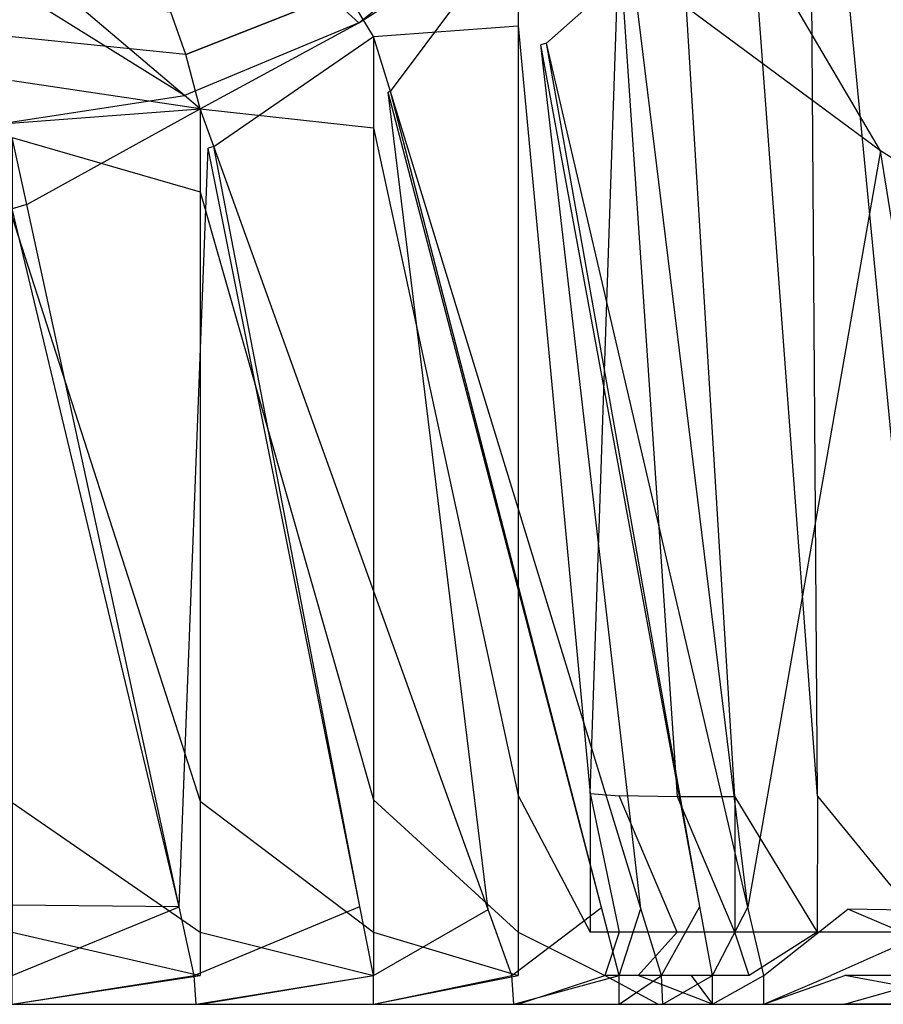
# Model space of a CAD drawing. Extents: x 0 to 0.86, y -0.605 to 0.
# Tile 9 of 33: x 0.701 to 0.76, y -0.605 to -0.537. Entities that reach past the tile are written whole.
import ezdxf

# ---------------------------------------------------------------- set-up
doc = ezdxf.new("R2010")
doc.units = 0
doc.layers.add('L3_BECKEN_N_692210__0___REPLACE', color=7, linetype='CONTINUOUS')

msp = doc.modelspace()

# ---------------------------------------------------------------- linework, layer by layer
at = {"layer": 'L3_BECKEN_N_692210__0___REPLACE', "color": 8}
for points, invisible_edges in [([(0.711912, -0.542076, 0.299267), (0.661848, -0.499569, 0.068382), (0.676743, -0.493604, 0.068382), (0.711912, -0.542076, 0.299267)], 14), ([(0.723973, -0.537055, 0.299267), (0.676743, -0.493604, 0.068382), (0.734014, -0.529014, 0.299267), (0.723973, -0.537055, 0.299267)], 14), ([(0.723973, -0.537055, 0.299267), (0.711912, -0.542076, 0.299267), (0.676743, -0.493604, 0.068382), (0.723973, -0.537055, 0.299267)], 14), ([(0.711912, -0.542076, 0.299267), (0.646918, -0.501569, 0.068382), (0.661848, -0.499569, 0.068382), (0.711912, -0.542076, 0.299267)], 14), ([(0.698871, -0.544076, 0.299267), (0.646918, -0.501569, 0.068382), (0.711912, -0.542076, 0.299267), (0.698871, -0.544076, 0.299267)], 14), ([(0.756061, -0.521332, 0.354782), (0.755246, -0.524821, 0.354572), (0.755721, -0.590588, 0.354169), (0.756061, -0.521332, 0.354782)], 14), ([(0.756562, -0.521646, 0.354902), (0.756061, -0.521332, 0.354782), (0.755721, -0.590588, 0.354169), (0.756562, -0.521646, 0.354902)], 14), ([(0.763215, -0.590535, 0.354169), (0.756562, -0.521646, 0.354902), (0.755721, -0.590588, 0.354169), (0.763215, -0.590535, 0.354169)], 14), ([(0.763215, -0.590535, 0.354169), (0.762814, -0.527465, 0.354939), (0.756562, -0.521646, 0.354902), (0.763215, -0.590535, 0.354169)], 14), ([(0.755721, -0.590588, 0.354169), (0.755246, -0.524821, 0.354572), (0.750967, -0.52689, 0.353654), (0.755721, -0.590588, 0.354169)], 14), ([(0.747989, -0.525345, 0.304286), (0.760073, -0.545916, 0.304286), (0.742904, -0.533194, 0.304286), (0.747989, -0.525345, 0.304286)], 13), ([(0.760073, -0.545916, 0.304286), (0.747989, -0.525345, 0.304286), (0.760474, -0.536615, 0.304286), (0.760073, -0.545916, 0.304286)], 14), ([(0.750967, -0.52689, 0.353654), (0.746286, -0.530123, 0.351525), (0.75, -0.590629, 0.354169), (0.750967, -0.52689, 0.353654)], 14), ([(0.755721, -0.590588, 0.354169), (0.750967, -0.52689, 0.353654), (0.75, -0.590629, 0.354169), (0.755721, -0.590588, 0.354169)], 14), ([(0.732276, -0.527235, 0.341199), (0.723105, -0.534866, 0.341171), (0.725, -0.538, 0.344192), (0.732276, -0.527235, 0.341199)], 14), ([(0.735, -0.53, 0.344192), (0.732276, -0.527235, 0.341199), (0.725, -0.538, 0.344192), (0.735, -0.53, 0.344192)], 14), ([(0.735, -0.53, 0.304286), (0.723973, -0.537055, 0.299267), (0.734014, -0.529014, 0.299267), (0.735, -0.53, 0.304286)], 13), ([(0.723973, -0.537055, 0.299267), (0.735, -0.53, 0.304286), (0.725, -0.538, 0.304286), (0.723973, -0.537055, 0.299267)], 14), ([(0.735, -0.53, 0.304286), (0.726169, -0.541813, 0.304286), (0.725, -0.538, 0.304286), (0.735, -0.53, 0.304286)], 13), ([(0.725, -0.538, 0.344192), (0.735, -0.537256, 0.344192), (0.735, -0.53, 0.344192), (0.725, -0.538, 0.344192)], 14), ([(0.726169, -0.541813, 0.304286), (0.735, -0.53, 0.304286), (0.736581, -0.53858, 0.304286), (0.726169, -0.541813, 0.304286)], 14), ([(0.73697, -0.538459, 0.304286), (0.736581, -0.53858, 0.304286), (0.735, -0.53, 0.304286), (0.73697, -0.538459, 0.304286)], 14), ([(0.742904, -0.533194, 0.304286), (0.73697, -0.538459, 0.304286), (0.735, -0.53, 0.304286), (0.742904, -0.533194, 0.304286)], 14), ([(0.74, -0.533239, 0.344192), (0.735, -0.53, 0.344192), (0.735, -0.537256, 0.344192), (0.74, -0.533239, 0.344192)], 13), ([(0.746286, -0.530123, 0.351525), (0.742, -0.531321, 0.348183), (0.746036, -0.590638, 0.352092), (0.746286, -0.530123, 0.351525)], 14), ([(0.75, -0.590629, 0.354169), (0.746286, -0.530123, 0.351525), (0.746036, -0.590638, 0.352092), (0.75, -0.590629, 0.354169)], 14), ([(0.742, -0.531321, 0.348183), (0.74, -0.590411, 0.344192), (0.742, -0.590556, 0.348183), (0.742, -0.531321, 0.348183)], 13), ([(0.74, -0.590411, 0.344192), (0.742, -0.531321, 0.348183), (0.74, -0.533239, 0.344192), (0.74, -0.590411, 0.344192)], 14), ([(0.746036, -0.590638, 0.352092), (0.742, -0.531321, 0.348183), (0.742, -0.590556, 0.348183), (0.746036, -0.590638, 0.352092)], 14), ([(0.735, -0.537256, 0.344192), (0.74, -0.590411, 0.344192), (0.74, -0.533239, 0.344192), (0.735, -0.537256, 0.344192)], 14), ([(0.742904, -0.533194, 0.304286), (0.750899, -0.598271, 0.304286), (0.73697, -0.538459, 0.304286), (0.742904, -0.533194, 0.304286)], 13), ([(0.750899, -0.598271, 0.304286), (0.742904, -0.533194, 0.304286), (0.760073, -0.545916, 0.304286), (0.750899, -0.598271, 0.304286)], 10), ([(0.712012, -0.539256, 0.341195), (0.723105, -0.534866, 0.341171), (0.71098, -0.536305, 0.337378), (0.712012, -0.539256, 0.341195)], 14), ([(0.723105, -0.534866, 0.341171), (0.712012, -0.539256, 0.341195), (0.713, -0.543, 0.344192), (0.723105, -0.534866, 0.341171)], 14), ([(0.725, -0.538, 0.344192), (0.723105, -0.534866, 0.341171), (0.713, -0.543, 0.344192), (0.725, -0.538, 0.344192)], 14), ([(0.71098, -0.536305, 0.337378), (0.699311, -0.535304, 0.332923), (0.699764, -0.537993, 0.337391), (0.71098, -0.536305, 0.337378)], 14), ([(0.699764, -0.537993, 0.337391), (0.712012, -0.539256, 0.341195), (0.71098, -0.536305, 0.337378), (0.699764, -0.537993, 0.337391)], 13), ([(0.723973, -0.537055, 0.299267), (0.713, -0.543, 0.304286), (0.711912, -0.542076, 0.299267), (0.723973, -0.537055, 0.299267)], 13), ([(0.713, -0.543, 0.304286), (0.723973, -0.537055, 0.299267), (0.725, -0.538, 0.304286), (0.713, -0.543, 0.304286)], 14), ([(0.760474, -0.536615, 0.304286), (0.767436, -0.55059, 0.304286), (0.760073, -0.545916, 0.304286), (0.760474, -0.536615, 0.304286)], 13), ([(0.725, -0.544332, 0.344192), (0.735, -0.590555, 0.344192), (0.735, -0.537256, 0.344192), (0.725, -0.544332, 0.344192)], 14), ([(0.735, -0.537256, 0.344192), (0.725, -0.538, 0.344192), (0.725, -0.544332, 0.344192), (0.735, -0.537256, 0.344192)], 13), ([(0.74, -0.590411, 0.344192), (0.735, -0.537256, 0.344192), (0.735, -0.590555, 0.344192), (0.74, -0.590411, 0.344192)], 13), ([(0.712012, -0.539256, 0.341195), (0.699764, -0.537993, 0.337391), (0.700026, -0.541068, 0.341213), (0.712012, -0.539256, 0.341195)], 14), ([(0.725, -0.538, 0.304286), (0.713939, -0.545611, 0.304286), (0.713, -0.543, 0.304286), (0.725, -0.538, 0.304286)], 13), ([(0.713, -0.543, 0.344192), (0.725, -0.544332, 0.344192), (0.725, -0.538, 0.344192), (0.713, -0.543, 0.344192)], 14), ([(0.713939, -0.545611, 0.304286), (0.725, -0.538, 0.304286), (0.72601, -0.541862, 0.304286), (0.713939, -0.545611, 0.304286)], 14), ([(0.726169, -0.541813, 0.304286), (0.72601, -0.541862, 0.304286), (0.725, -0.538, 0.304286), (0.726169, -0.541813, 0.304286)], 14), ([(0.73697, -0.538459, 0.304286), (0.747568, -0.598225, 0.304286), (0.736581, -0.53858, 0.304286), (0.73697, -0.538459, 0.304286)], 13), ([(0.747568, -0.598225, 0.304286), (0.73697, -0.538459, 0.304286), (0.750899, -0.598271, 0.304286), (0.747568, -0.598225, 0.304286)], 14), ([(0.736581, -0.53858, 0.304286), (0.743499, -0.598358, 0.304286), (0.726169, -0.541813, 0.304286), (0.736581, -0.53858, 0.304286)], 13), ([(0.743499, -0.598358, 0.304286), (0.736581, -0.53858, 0.304286), (0.747568, -0.598225, 0.304286), (0.743499, -0.598358, 0.304286)], 14), ([(0.713, -0.543, 0.344192), (0.712012, -0.539256, 0.341195), (0.700026, -0.541068, 0.341213), (0.713, -0.543, 0.344192)], 14), ([(0.713, -0.543, 0.344192), (0.700026, -0.541068, 0.341213), (0.7, -0.545, 0.344192), (0.713, -0.543, 0.344192)], 14), ([(0.72601, -0.541862, 0.304286), (0.732927, -0.598431, 0.304286), (0.713939, -0.545611, 0.304286), (0.72601, -0.541862, 0.304286)], 13), ([(0.726169, -0.541813, 0.304286), (0.740771, -0.598303, 0.304286), (0.72601, -0.541862, 0.304286), (0.726169, -0.541813, 0.304286)], 13), ([(0.732927, -0.598431, 0.304286), (0.72601, -0.541862, 0.304286), (0.740771, -0.598303, 0.304286), (0.732927, -0.598431, 0.304286)], 14), ([(0.740771, -0.598303, 0.304286), (0.726169, -0.541813, 0.304286), (0.743499, -0.598358, 0.304286), (0.740771, -0.598303, 0.304286)], 14), ([(0.713, -0.543, 0.304286), (0.698871, -0.544076, 0.299267), (0.711912, -0.542076, 0.299267), (0.713, -0.543, 0.304286)], 13), ([(0.698871, -0.544076, 0.299267), (0.713, -0.543, 0.304286), (0.7, -0.545, 0.304286), (0.698871, -0.544076, 0.299267)], 14), ([(0.713, -0.543, 0.304286), (0.701004, -0.549628, 0.304286), (0.7, -0.545, 0.304286), (0.713, -0.543, 0.304286)], 13), ([(0.7, -0.545, 0.344192), (0.713, -0.548743, 0.344192), (0.713, -0.543, 0.344192), (0.7, -0.545, 0.344192)], 14), ([(0.701004, -0.549628, 0.304286), (0.713, -0.543, 0.304286), (0.713547, -0.545733, 0.304286), (0.701004, -0.549628, 0.304286)], 14), ([(0.713939, -0.545611, 0.304286), (0.713547, -0.545733, 0.304286), (0.713, -0.543, 0.304286), (0.713939, -0.545611, 0.304286)], 14), ([(0.725, -0.544332, 0.344192), (0.713, -0.543, 0.344192), (0.713, -0.548743, 0.344192), (0.725, -0.544332, 0.344192)], 13), ([(0.713, -0.548743, 0.344192), (0.725, -0.590842, 0.344192), (0.725, -0.544332, 0.344192), (0.713, -0.548743, 0.344192)], 14), ([(0.735, -0.590555, 0.344192), (0.725, -0.544332, 0.344192), (0.725, -0.590842, 0.344192), (0.735, -0.590555, 0.344192)], 13), ([(0.701004, -0.549628, 0.304286), (0.7, -0.549939, 0.304286), (0.7, -0.545, 0.304286), (0.701004, -0.549628, 0.304286)], 14), ([(0.713, -0.548743, 0.344192), (0.7, -0.545, 0.344192), (0.7, -0.550515, 0.344192), (0.713, -0.548743, 0.344192)], 13), ([(0.713547, -0.545733, 0.304286), (0.711552, -0.598255, 0.304286), (0.701004, -0.549628, 0.304286), (0.713547, -0.545733, 0.304286)], 13), ([(0.711552, -0.598255, 0.304286), (0.713547, -0.545733, 0.304286), (0.724048, -0.598239, 0.304286), (0.711552, -0.598255, 0.304286)], 14), ([(0.713939, -0.545611, 0.304286), (0.724048, -0.598239, 0.304286), (0.713547, -0.545733, 0.304286), (0.713939, -0.545611, 0.304286)], 13), ([(0.724048, -0.598239, 0.304286), (0.713939, -0.545611, 0.304286), (0.732927, -0.598431, 0.304286), (0.724048, -0.598239, 0.304286)], 14), ([(0.750899, -0.598271, 0.304286), (0.760073, -0.545916, 0.304286), (0.757809, -0.598408, 0.304286), (0.750899, -0.598271, 0.304286)], 15), ([(0.760073, -0.545916, 0.304286), (0.768533, -0.59862, 0.304286), (0.757809, -0.598408, 0.304286), (0.760073, -0.545916, 0.304286)], 13), ([(0.768533, -0.59862, 0.304286), (0.760073, -0.545916, 0.304286), (0.767436, -0.55059, 0.304286), (0.768533, -0.59862, 0.304286)], 14), ([(0.7, -0.550515, 0.344192), (0.713, -0.590928, 0.344192), (0.713, -0.548743, 0.344192), (0.7, -0.550515, 0.344192)], 14), ([(0.725, -0.590842, 0.344192), (0.713, -0.548743, 0.344192), (0.713, -0.590928, 0.344192), (0.725, -0.590842, 0.344192)], 13), ([(0.711552, -0.598255, 0.304286), (0.7, -0.549939, 0.304286), (0.701004, -0.549628, 0.304286), (0.711552, -0.598255, 0.304286)], 14), ([(0.7, -0.549939, 0.304286), (0.711552, -0.598255, 0.304286), (0.7, -0.598145, 0.304286), (0.7, -0.549939, 0.304286)], 13), ([(0.713, -0.590928, 0.344192), (0.7, -0.550515, 0.344192), (0.7, -0.591022, 0.344192), (0.713, -0.590928, 0.344192)], 13), ([(0.7, -0.591022, 0.344192), (0.713, -0.6, 0.344192), (0.713, -0.590928, 0.344192), (0.7, -0.591022, 0.344192)], 14), ([(0.713, -0.590928, 0.344192), (0.725, -0.6, 0.344192), (0.725, -0.590842, 0.344192), (0.713, -0.590928, 0.344192)], 14), ([(0.725, -0.6, 0.344192), (0.713, -0.590928, 0.344192), (0.713, -0.6, 0.344192), (0.725, -0.6, 0.344192)], 13), ([(0.725, -0.590842, 0.344192), (0.735, -0.6, 0.344192), (0.735, -0.590555, 0.344192), (0.725, -0.590842, 0.344192)], 14), ([(0.735, -0.6, 0.344192), (0.725, -0.590842, 0.344192), (0.725, -0.6, 0.344192), (0.735, -0.6, 0.344192)], 13), ([(0.735, -0.590555, 0.344192), (0.74, -0.6, 0.344192), (0.74, -0.590411, 0.344192), (0.735, -0.590555, 0.344192)], 14), ([(0.74, -0.6, 0.344192), (0.735, -0.590555, 0.344192), (0.735, -0.6, 0.344192), (0.74, -0.6, 0.344192)], 13), ([(0.742, -0.6, 0.348183), (0.74, -0.590411, 0.344192), (0.74, -0.6, 0.344192), (0.742, -0.6, 0.348183)], 13), ([(0.74, -0.590411, 0.344192), (0.742, -0.6, 0.348183), (0.742, -0.590556, 0.348183), (0.74, -0.590411, 0.344192)], 14), ([(0.746, -0.6, 0.352174), (0.742, -0.590556, 0.348183), (0.742, -0.6, 0.348183), (0.746, -0.6, 0.352174)], 14), ([(0.746036, -0.590638, 0.352092), (0.742, -0.590556, 0.348183), (0.746, -0.6, 0.352174), (0.746036, -0.590638, 0.352092)], 14), ([(0.75, -0.6, 0.354169), (0.746036, -0.590638, 0.352092), (0.746, -0.6, 0.352174), (0.75, -0.6, 0.354169)], 14), ([(0.75, -0.590629, 0.354169), (0.746036, -0.590638, 0.352092), (0.75, -0.6, 0.354169), (0.75, -0.590629, 0.354169)], 14), ([(0.75, -0.590629, 0.354169), (0.755707, -0.6, 0.354169), (0.755721, -0.590588, 0.354169), (0.75, -0.590629, 0.354169)], 14), ([(0.755707, -0.6, 0.354169), (0.75, -0.590629, 0.354169), (0.75, -0.6, 0.354169), (0.755707, -0.6, 0.354169)], 13), ([(0.763403, -0.6, 0.354169), (0.755721, -0.590588, 0.354169), (0.755707, -0.6, 0.354169), (0.763403, -0.6, 0.354169)], 13), ([(0.755721, -0.590588, 0.354169), (0.763403, -0.6, 0.354169), (0.763215, -0.590535, 0.354169), (0.755721, -0.590588, 0.354169)], 14), ([(0.713, -0.6, 0.344192), (0.7, -0.591022, 0.344192), (0.7, -0.6, 0.344192), (0.713, -0.6, 0.344192)], 13), ([(0.711552, -0.598255, 0.304286), (0.7, -0.603, 0.304286), (0.7, -0.598145, 0.304286), (0.711552, -0.598255, 0.304286)], 13), ([(0.7, -0.603, 0.304286), (0.711552, -0.598255, 0.304286), (0.712581, -0.603, 0.304286), (0.7, -0.603, 0.304286)], 14), ([(0.724048, -0.598239, 0.304286), (0.712581, -0.603, 0.304286), (0.711552, -0.598255, 0.304286), (0.724048, -0.598239, 0.304286)], 13), ([(0.712581, -0.603, 0.304286), (0.724048, -0.598239, 0.304286), (0.725, -0.603, 0.304286), (0.712581, -0.603, 0.304286)], 14), ([(0.732927, -0.598431, 0.304286), (0.725, -0.603, 0.304286), (0.724048, -0.598239, 0.304286), (0.732927, -0.598431, 0.304286)], 13), ([(0.725, -0.603, 0.304286), (0.732927, -0.598431, 0.304286), (0.73457, -0.603, 0.304286), (0.725, -0.603, 0.304286)], 14), ([(0.740771, -0.598303, 0.304286), (0.73457, -0.603, 0.304286), (0.732927, -0.598431, 0.304286), (0.740771, -0.598303, 0.304286)], 13), ([(0.73457, -0.603, 0.304286), (0.740771, -0.598303, 0.304286), (0.742, -0.603, 0.304286), (0.73457, -0.603, 0.304286)], 14), ([(0.743499, -0.598358, 0.304286), (0.742, -0.603, 0.304286), (0.740771, -0.598303, 0.304286), (0.743499, -0.598358, 0.304286)], 13), ([(0.742, -0.603, 0.304286), (0.743499, -0.598358, 0.304286), (0.744922, -0.603, 0.304286), (0.742, -0.603, 0.304286)], 14), ([(0.747568, -0.598225, 0.304286), (0.744922, -0.603, 0.304286), (0.743499, -0.598358, 0.304286), (0.747568, -0.598225, 0.304286)], 13), ([(0.744922, -0.603, 0.304286), (0.747568, -0.598225, 0.304286), (0.748448, -0.603, 0.304286), (0.744922, -0.603, 0.304286)], 14), ([(0.750899, -0.598271, 0.304286), (0.748448, -0.603, 0.304286), (0.747568, -0.598225, 0.304286), (0.750899, -0.598271, 0.304286)], 13), ([(0.748448, -0.603, 0.304286), (0.750899, -0.598271, 0.304286), (0.752, -0.603, 0.304286), (0.748448, -0.603, 0.304286)], 14), ([(0.757809, -0.598408, 0.304286), (0.752, -0.603, 0.304286), (0.750899, -0.598271, 0.304286), (0.757809, -0.598408, 0.304286)], 13), ([(0.752, -0.603, 0.304286), (0.757809, -0.598408, 0.304286), (0.757611, -0.603, 0.304286), (0.752, -0.603, 0.304286)], 14), ([(0.757809, -0.598408, 0.304286), (0.768633, -0.603, 0.304286), (0.757611, -0.603, 0.304286), (0.757809, -0.598408, 0.304286)], 13), ([(0.768633, -0.603, 0.304286), (0.757809, -0.598408, 0.304286), (0.768533, -0.59862, 0.304286), (0.768633, -0.603, 0.304286)], 14), ([(0.713, -0.603, 0.342197), (0.7, -0.6, 0.344192), (0.7, -0.603, 0.342197), (0.713, -0.603, 0.342197)], 13), ([(0.7, -0.6, 0.344192), (0.713, -0.603, 0.342197), (0.713, -0.6, 0.344192), (0.7, -0.6, 0.344192)], 14), ([(0.725, -0.603, 0.342197), (0.713, -0.6, 0.344192), (0.713, -0.603, 0.342197), (0.725, -0.603, 0.342197)], 13), ([(0.713, -0.6, 0.344192), (0.725, -0.603, 0.342197), (0.725, -0.6, 0.344192), (0.713, -0.6, 0.344192)], 14), ([(0.735, -0.603, 0.342197), (0.725, -0.6, 0.344192), (0.725, -0.603, 0.342197), (0.735, -0.603, 0.342197)], 13), ([(0.725, -0.6, 0.344192), (0.735, -0.603, 0.342197), (0.735, -0.6, 0.344192), (0.725, -0.6, 0.344192)], 14), ([(0.741, -0.603, 0.342197), (0.735, -0.6, 0.344192), (0.735, -0.603, 0.342197), (0.741, -0.603, 0.342197)], 13), ([(0.735, -0.6, 0.344192), (0.741, -0.603, 0.342197), (0.74, -0.6, 0.344192), (0.735, -0.6, 0.344192)], 14), ([(0.742, -0.6, 0.348183), (0.74, -0.6, 0.344192), (0.741, -0.603, 0.342197), (0.742, -0.6, 0.348183)], 14), ([(0.742, -0.6, 0.348183), (0.741, -0.603, 0.342197), (0.74331, -0.603, 0.34645), (0.742, -0.6, 0.348183)], 14), ([(0.746, -0.6, 0.352174), (0.742, -0.6, 0.348183), (0.74331, -0.603, 0.34645), (0.746, -0.6, 0.352174)], 14), ([(0.746, -0.6, 0.352174), (0.74331, -0.603, 0.34645), (0.746971, -0.603, 0.350278), (0.746, -0.6, 0.352174)], 14), ([(0.75, -0.6, 0.354169), (0.746, -0.6, 0.352174), (0.746971, -0.603, 0.350278), (0.75, -0.6, 0.354169)], 14), ([(0.751, -0.603, 0.352174), (0.75, -0.6, 0.354169), (0.746971, -0.603, 0.350278), (0.751, -0.603, 0.352174)], 14), ([(0.751, -0.603, 0.352174), (0.755707, -0.6, 0.354169), (0.75, -0.6, 0.354169), (0.751, -0.603, 0.352174)], 13), ([(0.755707, -0.6, 0.354169), (0.751, -0.603, 0.352174), (0.75665, -0.603, 0.352174), (0.755707, -0.6, 0.354169)], 14), ([(0.75665, -0.603, 0.352174), (0.763403, -0.6, 0.354169), (0.755707, -0.6, 0.354169), (0.75665, -0.603, 0.352174)], 13), ([(0.763403, -0.6, 0.354169), (0.75665, -0.603, 0.352174), (0.764641, -0.603, 0.352174), (0.763403, -0.6, 0.354169)], 14), ([(0.713, -0.603, 0.342197), (0.7, -0.605, 0.339204), (0.713, -0.605, 0.339204), (0.713, -0.603, 0.342197)], 13), ([(0.7, -0.605, 0.339204), (0.713, -0.603, 0.342197), (0.7, -0.603, 0.342197), (0.7, -0.605, 0.339204)], 14), ([(0.712581, -0.603, 0.304286), (0.7, -0.605, 0.306281), (0.7, -0.603, 0.304286), (0.712581, -0.603, 0.304286)], 13), ([(0.7, -0.605, 0.306281), (0.712581, -0.603, 0.304286), (0.712715, -0.605, 0.306281), (0.7, -0.605, 0.306281)], 14), ([(0.725, -0.603, 0.304286), (0.712715, -0.605, 0.306281), (0.712581, -0.603, 0.304286), (0.725, -0.603, 0.304286)], 13), ([(0.712715, -0.605, 0.306281), (0.725, -0.603, 0.304286), (0.725, -0.605, 0.306281), (0.712715, -0.605, 0.306281)], 14), ([(0.725, -0.603, 0.342197), (0.713, -0.605, 0.339204), (0.725, -0.605, 0.339204), (0.725, -0.603, 0.342197)], 13), ([(0.713, -0.605, 0.339204), (0.725, -0.603, 0.342197), (0.713, -0.603, 0.342197), (0.713, -0.605, 0.339204)], 14), ([(0.735, -0.603, 0.342197), (0.725, -0.605, 0.339204), (0.735, -0.605, 0.339204), (0.735, -0.603, 0.342197)], 13), ([(0.725, -0.605, 0.339204), (0.735, -0.603, 0.342197), (0.725, -0.603, 0.342197), (0.725, -0.605, 0.339204)], 14), ([(0.73457, -0.603, 0.304286), (0.725, -0.605, 0.306281), (0.725, -0.603, 0.304286), (0.73457, -0.603, 0.304286)], 13), ([(0.725, -0.605, 0.306281), (0.73457, -0.603, 0.304286), (0.734704, -0.605, 0.306281), (0.725, -0.605, 0.306281)], 14), ([(0.742, -0.603, 0.304286), (0.734704, -0.605, 0.306281), (0.73457, -0.603, 0.304286), (0.742, -0.603, 0.304286)], 13), ([(0.734704, -0.605, 0.306281), (0.742, -0.603, 0.304286), (0.742, -0.605, 0.306281), (0.734704, -0.605, 0.306281)], 14), ([(0.741, -0.603, 0.342197), (0.735, -0.605, 0.339204), (0.742, -0.605, 0.339204), (0.741, -0.603, 0.342197)], 13), ([(0.735, -0.605, 0.339204), (0.741, -0.603, 0.342197), (0.735, -0.603, 0.342197), (0.735, -0.605, 0.339204)], 14), ([(0.744668, -0.605, 0.344212), (0.741, -0.603, 0.342197), (0.742, -0.605, 0.339204), (0.744668, -0.605, 0.344212)], 14), ([(0.74331, -0.603, 0.34645), (0.741, -0.603, 0.342197), (0.744668, -0.605, 0.344212), (0.74331, -0.603, 0.34645)], 14), ([(0.744922, -0.603, 0.304286), (0.742, -0.605, 0.306281), (0.742, -0.603, 0.304286), (0.744922, -0.603, 0.304286)], 13), ([(0.742, -0.605, 0.306281), (0.744922, -0.603, 0.304286), (0.745012, -0.605, 0.306281), (0.742, -0.605, 0.306281)], 14), ([(0.748448, -0.605, 0.347687), (0.74331, -0.603, 0.34645), (0.744668, -0.605, 0.344212), (0.748448, -0.605, 0.347687)], 14), ([(0.746971, -0.603, 0.350278), (0.74331, -0.603, 0.34645), (0.748448, -0.605, 0.347687), (0.746971, -0.603, 0.350278)], 14), ([(0.748448, -0.603, 0.304286), (0.745012, -0.605, 0.306281), (0.744922, -0.603, 0.304286), (0.748448, -0.603, 0.304286)], 13), ([(0.745012, -0.605, 0.306281), (0.748448, -0.603, 0.304286), (0.748448, -0.605, 0.306281), (0.745012, -0.605, 0.306281)], 14), ([(0.746971, -0.603, 0.350278), (0.748448, -0.605, 0.347687), (0.752, -0.605, 0.349181), (0.746971, -0.603, 0.350278)], 14), ([(0.751, -0.603, 0.352174), (0.746971, -0.603, 0.350278), (0.752, -0.605, 0.349181), (0.751, -0.603, 0.352174)], 14), ([(0.752, -0.603, 0.304286), (0.748448, -0.605, 0.306281), (0.748448, -0.603, 0.304286), (0.752, -0.603, 0.304286)], 13), ([(0.748448, -0.605, 0.306281), (0.752, -0.603, 0.304286), (0.752, -0.605, 0.306281), (0.748448, -0.605, 0.306281)], 14), ([(0.752, -0.605, 0.349181), (0.75665, -0.603, 0.352174), (0.751, -0.603, 0.352174), (0.752, -0.605, 0.349181)], 14), ([(0.75665, -0.603, 0.352174), (0.752, -0.605, 0.349181), (0.757593, -0.605, 0.349181), (0.75665, -0.603, 0.352174)], 13), ([(0.757611, -0.603, 0.304286), (0.752, -0.605, 0.306281), (0.752, -0.603, 0.304286), (0.757611, -0.603, 0.304286)], 13), ([(0.752, -0.605, 0.306281), (0.757611, -0.603, 0.304286), (0.757593, -0.605, 0.306281), (0.752, -0.605, 0.306281)], 14), ([(0.757593, -0.605, 0.349181), (0.764641, -0.603, 0.352174), (0.75665, -0.603, 0.352174), (0.757593, -0.605, 0.349181)], 14), ([(0.757611, -0.603, 0.304286), (0.768249, -0.605, 0.306281), (0.757593, -0.605, 0.306281), (0.757611, -0.603, 0.304286)], 13), ([(0.764641, -0.603, 0.352174), (0.757593, -0.605, 0.349181), (0.766498, -0.605, 0.349181), (0.764641, -0.603, 0.352174)], 13), ([(0.768249, -0.605, 0.306281), (0.757611, -0.603, 0.304286), (0.768633, -0.603, 0.304286), (0.768249, -0.605, 0.306281)], 14), ([(0.713, -0.605, 0.339204), (0.7, -0.605, 0.334194), (0.712957, -0.605, 0.334194), (0.713, -0.605, 0.339204)], 13), ([(0.7, -0.605, 0.334194), (0.713, -0.605, 0.339204), (0.7, -0.605, 0.339204), (0.7, -0.605, 0.334194)], 14), ([(0.712957, -0.605, 0.334194), (0.7, -0.605, 0.30977), (0.712745, -0.605, 0.30977), (0.712957, -0.605, 0.334194)], 13), ([(0.7, -0.605, 0.30977), (0.712957, -0.605, 0.334194), (0.7, -0.605, 0.334194), (0.7, -0.605, 0.30977)], 14), ([(0.712745, -0.605, 0.30977), (0.7, -0.605, 0.306281), (0.712715, -0.605, 0.306281), (0.712745, -0.605, 0.30977)], 13), ([(0.7, -0.605, 0.306281), (0.712745, -0.605, 0.30977), (0.7, -0.605, 0.30977), (0.7, -0.605, 0.306281)], 14), ([(0.725, -0.605, 0.30977), (0.712715, -0.605, 0.306281), (0.725, -0.605, 0.306281), (0.725, -0.605, 0.30977)], 13), ([(0.712715, -0.605, 0.306281), (0.725, -0.605, 0.30977), (0.712745, -0.605, 0.30977), (0.712715, -0.605, 0.306281)], 14), ([(0.725, -0.605, 0.334194), (0.712745, -0.605, 0.30977), (0.725, -0.605, 0.30977), (0.725, -0.605, 0.334194)], 13), ([(0.712745, -0.605, 0.30977), (0.725, -0.605, 0.334194), (0.712957, -0.605, 0.334194), (0.712745, -0.605, 0.30977)], 14), ([(0.725, -0.605, 0.339204), (0.712957, -0.605, 0.334194), (0.725, -0.605, 0.334194), (0.725, -0.605, 0.339204)], 13), ([(0.712957, -0.605, 0.334194), (0.725, -0.605, 0.339204), (0.713, -0.605, 0.339204), (0.712957, -0.605, 0.334194)], 14), ([(0.735, -0.605, 0.339204), (0.725, -0.605, 0.334194), (0.734955, -0.605, 0.334194), (0.735, -0.605, 0.339204)], 13), ([(0.725, -0.605, 0.334194), (0.735, -0.605, 0.339204), (0.725, -0.605, 0.339204), (0.725, -0.605, 0.334194)], 14), ([(0.734955, -0.605, 0.334194), (0.725, -0.605, 0.30977), (0.734735, -0.605, 0.30977), (0.734955, -0.605, 0.334194)], 13), ([(0.725, -0.605, 0.30977), (0.734955, -0.605, 0.334194), (0.725, -0.605, 0.334194), (0.725, -0.605, 0.30977)], 14), ([(0.734735, -0.605, 0.30977), (0.725, -0.605, 0.306281), (0.734704, -0.605, 0.306281), (0.734735, -0.605, 0.30977)], 13), ([(0.725, -0.605, 0.306281), (0.734735, -0.605, 0.30977), (0.725, -0.605, 0.30977), (0.725, -0.605, 0.306281)], 14), ([(0.742, -0.605, 0.30977), (0.734704, -0.605, 0.306281), (0.742, -0.605, 0.306281), (0.742, -0.605, 0.30977)], 13), ([(0.734704, -0.605, 0.306281), (0.742, -0.605, 0.30977), (0.734735, -0.605, 0.30977), (0.734704, -0.605, 0.306281)], 14), ([(0.742, -0.605, 0.334194), (0.734735, -0.605, 0.30977), (0.742, -0.605, 0.30977), (0.742, -0.605, 0.334194)], 13), ([(0.734735, -0.605, 0.30977), (0.742, -0.605, 0.334194), (0.734955, -0.605, 0.334194), (0.734735, -0.605, 0.30977)], 14), ([(0.742, -0.605, 0.339204), (0.734955, -0.605, 0.334194), (0.742, -0.605, 0.334194), (0.742, -0.605, 0.339204)], 13), ([(0.734955, -0.605, 0.334194), (0.742, -0.605, 0.339204), (0.735, -0.605, 0.339204), (0.734955, -0.605, 0.334194)], 14), ([(0.74472, -0.605, 0.33844), (0.742, -0.605, 0.339204), (0.742, -0.605, 0.334194), (0.74472, -0.605, 0.33844)], 13), ([(0.742, -0.605, 0.339204), (0.74472, -0.605, 0.33844), (0.744668, -0.605, 0.344212), (0.742, -0.605, 0.339204)], 14), ([(0.744976, -0.605, 0.310301), (0.742, -0.605, 0.334194), (0.742, -0.605, 0.30977), (0.744976, -0.605, 0.310301)], 13), ([(0.742, -0.605, 0.334194), (0.744976, -0.605, 0.310301), (0.74472, -0.605, 0.33844), (0.742, -0.605, 0.334194)], 14), ([(0.744976, -0.605, 0.310301), (0.742, -0.605, 0.306281), (0.745012, -0.605, 0.306281), (0.744976, -0.605, 0.310301)], 13), ([(0.742, -0.605, 0.306281), (0.744976, -0.605, 0.310301), (0.742, -0.605, 0.30977), (0.742, -0.605, 0.306281)], 14), ([(0.748448, -0.605, 0.341386), (0.744668, -0.605, 0.344212), (0.74472, -0.605, 0.33844), (0.748448, -0.605, 0.341386)], 13), ([(0.744668, -0.605, 0.344212), (0.748448, -0.605, 0.341386), (0.748448, -0.605, 0.347687), (0.744668, -0.605, 0.344212)], 14), ([(0.748448, -0.605, 0.310669), (0.74472, -0.605, 0.33844), (0.744976, -0.605, 0.310301), (0.748448, -0.605, 0.310669)], 13), ([(0.74472, -0.605, 0.33844), (0.748448, -0.605, 0.310669), (0.748448, -0.605, 0.341386), (0.74472, -0.605, 0.33844)], 14), ([(0.745012, -0.605, 0.306281), (0.748448, -0.605, 0.310669), (0.744976, -0.605, 0.310301), (0.745012, -0.605, 0.306281)], 14), ([(0.748448, -0.605, 0.310669), (0.745012, -0.605, 0.306281), (0.748448, -0.605, 0.306281), (0.748448, -0.605, 0.310669)], 13), ([(0.752, -0.605, 0.310828), (0.748448, -0.605, 0.306281), (0.752, -0.605, 0.306281), (0.752, -0.605, 0.310828)], 13), ([(0.748448, -0.605, 0.306281), (0.752, -0.605, 0.310828), (0.748448, -0.605, 0.310669), (0.748448, -0.605, 0.306281)], 14), ([(0.752, -0.605, 0.342652), (0.748448, -0.605, 0.347687), (0.748448, -0.605, 0.341386), (0.752, -0.605, 0.342652)], 13), ([(0.748448, -0.605, 0.347687), (0.752, -0.605, 0.342652), (0.752, -0.605, 0.349181), (0.748448, -0.605, 0.347687)], 14), ([(0.752, -0.605, 0.310828), (0.748448, -0.605, 0.341386), (0.748448, -0.605, 0.310669), (0.752, -0.605, 0.310828)], 13), ([(0.748448, -0.605, 0.341386), (0.752, -0.605, 0.310828), (0.752, -0.605, 0.342652), (0.748448, -0.605, 0.341386)], 14), ([(0.757593, -0.605, 0.310828), (0.752, -0.605, 0.306281), (0.757593, -0.605, 0.306281), (0.757593, -0.605, 0.310828)], 13), ([(0.752, -0.605, 0.306281), (0.757593, -0.605, 0.310828), (0.752, -0.605, 0.310828), (0.752, -0.605, 0.306281)], 14), ([(0.757593, -0.605, 0.349181), (0.752, -0.605, 0.342652), (0.757593, -0.605, 0.342652), (0.757593, -0.605, 0.349181)], 13), ([(0.752, -0.605, 0.342652), (0.757593, -0.605, 0.349181), (0.752, -0.605, 0.349181), (0.752, -0.605, 0.342652)], 14), ([(0.757593, -0.605, 0.342652), (0.752, -0.605, 0.310828), (0.757593, -0.605, 0.310828), (0.757593, -0.605, 0.342652)], 13), ([(0.752, -0.605, 0.310828), (0.757593, -0.605, 0.342652), (0.752, -0.605, 0.342652), (0.752, -0.605, 0.310828)], 14), ([(0.768063, -0.605, 0.310828), (0.757593, -0.605, 0.306281), (0.768249, -0.605, 0.306281), (0.768063, -0.605, 0.310828)], 13), ([(0.757593, -0.605, 0.306281), (0.768063, -0.605, 0.310828), (0.757593, -0.605, 0.310828), (0.757593, -0.605, 0.306281)], 14), ([(0.766498, -0.605, 0.349181), (0.757593, -0.605, 0.342652), (0.766764, -0.605, 0.342652), (0.766498, -0.605, 0.349181)], 13), ([(0.757593, -0.605, 0.342652), (0.766498, -0.605, 0.349181), (0.757593, -0.605, 0.349181), (0.757593, -0.605, 0.342652)], 14), ([(0.766764, -0.605, 0.342652), (0.757593, -0.605, 0.310828), (0.768063, -0.605, 0.310828), (0.766764, -0.605, 0.342652)], 13), ([(0.757593, -0.605, 0.310828), (0.766764, -0.605, 0.342652), (0.757593, -0.605, 0.342652), (0.757593, -0.605, 0.310828)], 14)]:
    msp.add_3dface(points, dxfattribs=dict(at, invisible_edges=invisible_edges))

doc.saveas('drawing.dxf')
